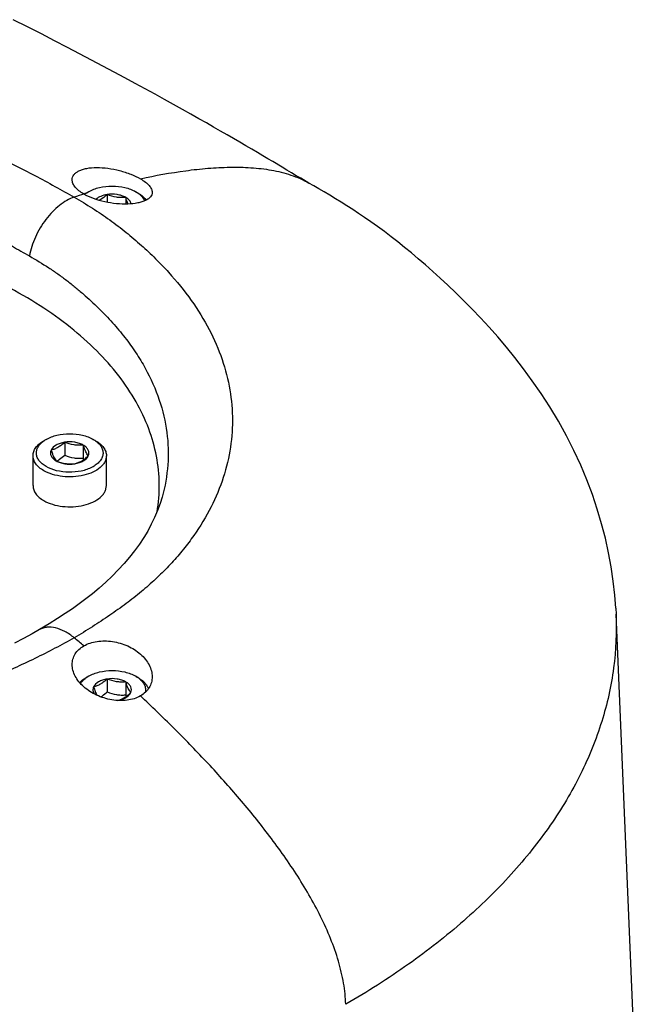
# Model space of a CAD drawing. Header units: millimetres. Extents: x 20 to 4180, y 42 to 2950.
# Tile 124 of 133: x 3557 to 3615, y 2341 to 2433. Entities that reach past the tile are written whole.
import ezdxf

# ---------------------------------------------------------------- set-up
doc = ezdxf.new("R2010")
doc.units = ezdxf.units.MM
doc.header["$LTSCALE"] = 231.275
doc.layers.add('DEFAULT_VBL19', color=7, linetype='CONTINUOUS')
doc.layers.add('TOP_ASM_PBL22', color=7, linetype='CONTINUOUS')

# ---------------------------------------------------------------- blocks, each defined once
blk = doc.blocks.new('TOP_ASM_PBL22', base_point=(3446.87, 2452.242))
at = {"layer": 'TOP_ASM_PBL22', "color": 7}
for p, q in [((3562.99, 2417.007), (3562.769, 2416.88)), ((3564.732, 2416.738), (3564.732, 2416.013)), ((3567.63, 2416.88), (3567.409, 2417.008)), ((3566.475, 2416.468), (3566.475, 2415.844)), ((3559.012, 2393.789), (3558.791, 2393.661)), ((3560.755, 2393.519), (3560.755, 2392.306)), ((3563.653, 2393.661), (3563.432, 2393.789)), ((3562.498, 2393.25), (3562.498, 2392.037)), ((3557.785, 2389.451), (3557.785, 2392.258)), ((3564.66, 2389.451), (3564.66, 2392.258)), ((3612.409, 2377.968), (3612.438, 2377.417)), ((3614.903, 2319.787), (3612.438, 2377.417)), ((3558.396, 2375.955), (3558.396, 2375.955)), ((3562.99, 2371.591), (3562.769, 2371.463)), ((3564.733, 2371.321), (3564.733, 2370.108)), ((3567.63, 2371.463), (3567.409, 2371.591)), ((3566.476, 2371.051), (3566.476, 2369.838))]:
    blk.add_line(p, q, dxfattribs=at)
for points in [[(3581.135, 2419.293), (3580.253, 2419.825), (3579.803, 2420.096), (3579.328, 2420.38), (3578.824, 2420.68), (3578.293, 2420.993), (3577.738, 2421.318), (3577.167, 2421.652), (3576.581, 2421.991), (3575.98, 2422.338), (3575.359, 2422.694), (3574.713, 2423.063), (3574.035, 2423.448), (3573.324, 2423.851), (3572.575, 2424.273), (3571.787, 2424.714), (3570.964, 2425.174), (3570.108, 2425.649), (3569.221, 2426.138), (3568.304, 2426.64), (3567.359, 2427.156), (3566.383, 2427.684), (3565.375, 2428.226), (3564.336, 2428.782), (3563.261, 2429.352), (3562.151, 2429.937), (3561.001, 2430.538), (3559.808, 2431.157), (3558.568, 2431.795), (3557.279, 2432.453), (3555.935, 2433.132)], [(3583.641, 2417.82), (3582.88, 2418.261), (3582.459, 2418.507), (3582.023, 2418.763), (3581.58, 2419.026), (3581.135, 2419.293)], [(3612.409, 2377.968), (3612.314, 2379.193), (3612.169, 2380.5), (3611.976, 2381.825), (3611.733, 2383.166), (3611.438, 2384.518), (3611.089, 2385.881), (3610.684, 2387.251), (3610.222, 2388.625), (3609.703, 2390.003), (3609.125, 2391.38), (3608.487, 2392.757), (3607.788, 2394.136), (3607.033, 2395.501), (3606.238, 2396.827), (3605.419, 2398.095), (3604.592, 2399.292), (3603.773, 2400.409), (3602.963, 2401.455), (3602.156, 2402.448), (3601.35, 2403.396), (3600.545, 2404.303), (3599.746, 2405.169), (3598.955, 2405.996), (3598.176, 2406.784), (3597.413, 2407.533), (3596.671, 2408.239), (3595.951, 2408.907), (3595.25, 2409.541), (3594.566, 2410.144), (3593.9, 2410.719), (3593.249, 2411.267), (3592.612, 2411.79), (3591.985, 2412.293), (3591.36, 2412.782), (3590.728, 2413.261), (3590.09, 2413.732), (3589.465, 2414.18), (3588.87, 2414.593), (3588.303, 2414.976), (3587.755, 2415.335), (3587.212, 2415.683), (3586.668, 2416.023), (3586.129, 2416.353), (3585.597, 2416.673), (3585.079, 2416.981), (3584.577, 2417.276), (3584.095, 2417.557), (3583.653, 2417.814)], [(3569.887, 2388.386), (3569.697, 2387.77), (3569.456, 2387.11), (3569.181, 2386.462), (3568.873, 2385.825), (3568.532, 2385.196), (3568.158, 2384.575), (3567.751, 2383.961), (3567.31, 2383.351), (3566.835, 2382.746), (3566.324, 2382.145), (3565.778, 2381.547), (3565.199, 2380.959), (3564.596, 2380.388), (3563.976, 2379.84), (3563.352, 2379.321), (3562.729, 2378.833), (3562.105, 2378.369), (3561.47, 2377.918), (3560.805, 2377.463), (3560.085, 2376.989), (3559.289, 2376.487), (3558.396, 2375.955)], [(3558.396, 2375.955), (3557.692, 2375.558), (3556.904, 2375.135), (3556.039, 2374.691)]]:
    blk.add_lwpolyline(points, dxfattribs=at)
for centre, radius, start, end in [((3585.548, 2343.726), 76.595, 107.47492, 108.18794), ((3564.276, 2414.264), 3.019, 119.93859, 124.06267), ((3558.892, 2393.945), 2.45, 296.74931, 300.01957), ((3572.014, 2395.138), 10.009, 198.04959, 198.87376), ((3469.759, 2263.963), 144.266, 49.97057, 50.43961), ((3575.992, 2372.94), 10.009, 198.04959, 198.87376)]:
    blk.add_arc(centre, radius, start, end, dxfattribs=at)
for points, knots in [([(3490.101, 2419.753), (3491.295, 2420.442), (3493.807, 2421.721), (3497.804, 2423.324), (3502.07, 2424.651), (3508.131, 2426.063), (3514.467, 2426.875), (3520.945, 2427.117), (3527.539, 2426.977), (3534.109, 2426.258), (3540.533, 2424.958), (3544.44, 2423.918), (3547.481, 2422.959), (3549.699, 2422.185), (3551.86, 2421.355), (3553.959, 2420.476), (3555.989, 2419.534), (3557.942, 2418.539), (3559.818, 2417.52), (3561.044, 2416.838), (3561.64, 2416.493)], [0, 0, 0, 0, 0.055457, 0.113171, 0.173072, 0.234948, 0.363339, 0.429197, 0.495614, 0.628517, 0.694316, 0.759134, 0.791049, 0.822558, 0.853606, 0.884134, 0.914117, 0.943565, 0.972301, 1, 1, 1, 1]), ([(3493.666, 2414.513), (3494.733, 2415.13), (3496.983, 2416.267), (3500.565, 2417.683), (3504.386, 2418.847), (3509.814, 2420.075), (3515.484, 2420.76), (3521.277, 2420.933), (3525.698, 2420.8), (3530.112, 2420.396), (3534.476, 2419.72), (3538.747, 2418.784), (3542.215, 2417.799), (3544.91, 2416.9), (3546.874, 2416.179), (3548.786, 2415.411), (3550.645, 2414.601), (3552.44, 2413.739), (3554.165, 2412.827), (3555.559, 2412.047), (3556.648, 2411.436), (3557.183, 2411.133), (3557.447, 2410.98)], [0, 0, 0, 0, 0.055532, 0.113336, 0.173325, 0.235284, 0.363834, 0.429771, 0.496269, 0.562919, 0.62932, 0.695074, 0.759782, 0.791619, 0.823042, 0.853999, 0.884442, 0.914359, 0.943709, 0.972323, 0.986281, 1, 1, 1, 1]), ([(3561.449, 2418.124), (3561.449, 2418.206), (3561.478, 2418.376), (3561.608, 2418.608), (3561.815, 2418.809), (3562.092, 2418.977), (3562.431, 2419.11), (3562.983, 2419.244), (3563.785, 2419.303), (3564.821, 2419.223), (3565.896, 2419.006), (3566.922, 2418.677), (3567.562, 2418.383), (3567.851, 2418.216)], [0, 0, 0, 0, 0.034958, 0.071045, 0.110819, 0.155913, 0.207075, 0.264412, 0.3959, 0.544966, 0.703005, 0.858879, 1, 1, 1, 1]), ([(3567.851, 2418.216), (3569.255, 2418.528), (3571.361, 2418.911), (3574.164, 2419.22), (3576.206, 2419.327), (3578.197, 2419.288), (3580.123, 2419.069), (3581.961, 2418.624), (3583.11, 2418.128), (3583.642, 2417.821)], [0, 0, 0, 0, 0.267921, 0.398217, 0.525182, 0.648649, 0.768721, 0.885653, 1, 1, 1, 1]), ([(3562.548, 2416.785), (3562.385, 2416.879), (3562.092, 2417.073), (3561.737, 2417.407), (3561.509, 2417.757), (3561.449, 2418.008), (3561.449, 2418.124)], [0, 0, 0, 0, 0.313621, 0.582316, 0.807721, 1, 1, 1, 1]), ([(3562.99, 2417.007), (3563.303, 2417.189), (3564.033, 2417.453), (3565.199, 2417.58), (3566.366, 2417.453), (3567.095, 2417.189), (3567.409, 2417.008)], [0, 0, 0, 0, 0.237217, 0.499998, 0.762781, 1, 1, 1, 1]), ([(3567.851, 2418.216), (3568.014, 2418.122), (3568.305, 2417.933), (3568.659, 2417.613), (3568.888, 2417.288), (3568.949, 2417.053), (3568.949, 2416.947)], [0, 0, 0, 0, 0.323585, 0.595776, 0.817259, 1, 1, 1, 1]), ([(3561.64, 2416.493), (3561.403, 2416.415), (3560.922, 2416.196), (3560.239, 2415.731), (3559.582, 2415.131), (3558.763, 2414.172), (3557.951, 2412.804), (3557.553, 2411.589), (3557.447, 2410.98)], [0, 0, 0, 0, 0.103949, 0.218704, 0.342739, 0.473584, 0.74272, 1, 1, 1, 1]), ([(3561.64, 2416.493), (3562.218, 2416.16), (3563.35, 2415.48), (3564.978, 2414.384), (3566.504, 2413.215), (3567.936, 2412), (3569.267, 2410.75), (3570.882, 2409.074), (3572.645, 2406.907), (3574.34, 2404.163), (3575.568, 2401.339), (3576.312, 2398.461), (3576.562, 2395.56), (3576.314, 2392.67), (3575.57, 2389.821), (3574.343, 2387.045), (3572.947, 2384.842), (3571.618, 2383.143), (3570.499, 2381.885), (3569.272, 2380.666), (3567.937, 2379.495), (3566.5, 2378.37), (3564.963, 2377.282), (3563.343, 2376.208), (3562.22, 2375.52), (3561.641, 2375.186)], [0, 0, 0, 0, 0.037584, 0.074377, 0.110534, 0.14584, 0.180138, 0.213368, 0.276937, 0.337149, 0.394534, 0.449818, 0.503899, 0.557785, 0.612509, 0.669028, 0.728151, 0.758905, 0.79052, 0.822986, 0.856281, 0.890497, 0.92579, 0.962345, 1, 1, 1, 1]), ([(3568.949, 2416.947), (3568.949, 2416.872), (3568.921, 2416.717), (3568.792, 2416.506), (3568.588, 2416.322), (3568.316, 2416.166), (3567.981, 2416.038), (3567.432, 2415.901), (3566.631, 2415.823), (3565.591, 2415.864), (3564.508, 2416.037), (3563.476, 2416.333), (3562.835, 2416.619), (3562.548, 2416.785)], [0, 0, 0, 0, 0.032077, 0.065805, 0.103994, 0.148253, 0.199215, 0.256867, 0.390113, 0.541534, 0.701398, 0.858105, 1, 1, 1, 1]), ([(3562.616, 2416.747), (3562.629, 2416.758), (3562.68, 2416.801), (3562.734, 2416.841), (3562.775, 2416.87)], [0, 0, 0, 0, 0.245565, 1, 1, 1, 1]), ([(3562.775, 2416.87), (3562.792, 2416.882), (3562.862, 2416.931), (3562.934, 2416.975), (3562.99, 2417.007)], [0, 0, 0, 0, 0.244988, 1, 1, 1, 1]), ([(3564.732, 2416.738), (3564.527, 2416.706), (3564.15, 2416.607), (3563.808, 2416.41), (3563.676, 2416.29)], [0, 0, 0, 0, 0.538238, 1, 1, 1, 1]), ([(3564.732, 2416.738), (3564.672, 2416.683), (3564.44, 2416.479), (3564.185, 2416.298), (3563.982, 2416.195)], [0, 0, 0, 0, 0.263287, 1, 1, 1, 1]), ([(3566.475, 2416.468), (3566.357, 2416.536), (3566.093, 2416.65), (3565.51, 2416.786), (3565.04, 2416.786), (3564.732, 2416.738)], [0, 0, 0, 0, 0.228315, 0.478261, 1, 1, 1, 1]), ([(3566.475, 2416.468), (3566.332, 2416.456), (3566.041, 2416.443), (3565.448, 2416.491), (3565.013, 2416.626), (3564.732, 2416.738)], [0, 0, 0, 0, 0.242378, 0.490754, 1, 1, 1, 1]), ([(3567.409, 2417.008), (3567.428, 2416.997), (3567.501, 2416.953), (3567.572, 2416.907), (3567.624, 2416.87)], [0, 0, 0, 0, 0.255046, 1, 1, 1, 1]), ([(3567.624, 2416.87), (3567.763, 2416.771), (3568.008, 2416.558), (3568.186, 2416.283), (3568.242, 2416.143)], [0, 0, 0, 0, 0.531748, 1, 1, 1, 1]), ([(3567.63, 2416.88), (3567.71, 2416.834), (3567.995, 2416.653), (3568.251, 2416.416), (3568.391, 2416.214)], [0, 0, 0, 0, 0.272425, 1, 1, 1, 1]), ([(3566.989, 2415.866), (3566.962, 2415.985), (3566.822, 2416.231), (3566.602, 2416.395), (3566.475, 2416.468)], [0, 0, 0, 0, 0.454755, 1, 1, 1, 1]), ([(3566.71, 2415.849), (3566.689, 2415.893), (3566.601, 2416.096), (3566.528, 2416.305), (3566.475, 2416.468)], [0, 0, 0, 0, 0.223702, 1, 1, 1, 1]), ([(3569.407, 2386.983), (3569.554, 2387.844), (3569.696, 2389.598), (3569.429, 2392.241), (3568.687, 2394.849), (3567.481, 2397.392), (3565.829, 2399.842), (3563.752, 2402.174), (3561.271, 2404.366), (3558.415, 2406.397), (3555.214, 2408.244), (3551.702, 2409.891), (3547.915, 2411.32), (3542.481, 2412.935), (3535.271, 2414.302), (3529.35, 2414.689), (3526.347, 2414.708)], [0, 0, 0, 0, 0.045876, 0.091805, 0.138747, 0.18756, 0.238932, 0.293356, 0.351127, 0.412361, 0.477017, 0.544927, 0.615816, 0.689321, 0.842321, 1, 1, 1, 1]), ([(3557.447, 2410.98), (3558.058, 2410.627), (3558.961, 2410.084), (3560.116, 2409.301), (3560.943, 2408.69), (3561.737, 2408.059), (3562.746, 2407.204), (3563.928, 2406.109), (3565.234, 2404.753), (3566.404, 2403.362), (3567.432, 2401.936), (3568.594, 2400.023), (3569.698, 2397.555), (3570.426, 2394.483), (3570.52, 2391.39), (3570.162, 2389.369), (3569.887, 2388.386)], [0, 0, 0, 0, 0.076304, 0.113712, 0.150723, 0.187274, 0.223288, 0.29351, 0.361193, 0.426508, 0.489684, 0.550878, 0.668019, 0.780095, 0.889763, 1, 1, 1, 1]), ([(3557.785, 2392.258), (3557.785, 2392.389), (3557.833, 2392.662), (3558.04, 2393.042), (3558.367, 2393.386), (3558.641, 2393.574), (3558.791, 2393.661)], [0, 0, 0, 0, 0.217772, 0.450951, 0.710201, 1, 1, 1, 1]), ([(3559.012, 2391.237), (3558.884, 2391.311), (3558.649, 2391.472), (3558.363, 2391.76), (3558.17, 2392.078), (3558.083, 2392.417), (3558.108, 2392.76), (3558.243, 2393.091), (3558.478, 2393.397), (3558.684, 2393.57), (3558.798, 2393.651)], [0, 0, 0, 0, 0.147321, 0.280118, 0.400113, 0.511587, 0.621042, 0.735586, 0.860862, 1, 1, 1, 1]), ([(3558.798, 2393.651), (3558.815, 2393.664), (3558.885, 2393.712), (3558.957, 2393.757), (3559.012, 2393.789)], [0, 0, 0, 0, 0.244988, 1, 1, 1, 1]), ([(3559.012, 2393.789), (3559.326, 2393.97), (3560.056, 2394.234), (3561.222, 2394.361), (3562.389, 2394.234), (3563.118, 2393.97), (3563.432, 2393.789)], [0, 0, 0, 0, 0.237217, 0.499998, 0.762781, 1, 1, 1, 1]), ([(3563.647, 2393.651), (3563.765, 2393.567), (3563.976, 2393.388), (3564.215, 2393.07), (3564.345, 2392.725), (3564.357, 2392.368), (3564.248, 2392.02), (3564.029, 2391.695), (3563.712, 2391.405), (3563.308, 2391.155), (3562.832, 2390.954), (3562.11, 2390.756), (3561.143, 2390.668), (3560.018, 2390.804), (3559.315, 2391.062), (3559.012, 2391.237)], [0, 0, 0, 0, 0.057144, 0.108417, 0.155259, 0.200239, 0.246502, 0.296788, 0.352763, 0.414952, 0.482973, 0.555797, 0.709472, 0.862153, 1, 1, 1, 1]), ([(3560.755, 2393.519), (3560.608, 2393.496), (3560.328, 2393.43), (3559.865, 2393.233), (3559.572, 2392.982), (3559.479, 2392.783)], [0, 0, 0, 0, 0.295032, 0.564531, 1, 1, 1, 1]), ([(3560.755, 2393.519), (3560.654, 2393.427), (3560.45, 2393.253), (3560.131, 2393.034), (3559.807, 2392.877), (3559.586, 2392.809), (3559.479, 2392.783)], [0, 0, 0, 0, 0.276817, 0.53769, 0.777992, 1, 1, 1, 1]), ([(3562.498, 2393.25), (3562.38, 2393.318), (3562.116, 2393.431), (3561.533, 2393.567), (3561.063, 2393.567), (3560.755, 2393.519)], [0, 0, 0, 0, 0.228315, 0.478261, 1, 1, 1, 1]), ([(3562.498, 2393.25), (3562.355, 2393.237), (3562.063, 2393.224), (3561.47, 2393.273), (3561.036, 2393.407), (3560.755, 2393.519)], [0, 0, 0, 0, 0.242378, 0.490754, 1, 1, 1, 1]), ([(3563.432, 2393.789), (3563.451, 2393.778), (3563.524, 2393.735), (3563.595, 2393.688), (3563.647, 2393.651)], [0, 0, 0, 0, 0.255046, 1, 1, 1, 1]), ([(3563.653, 2393.661), (3563.804, 2393.574), (3564.077, 2393.386), (3564.404, 2393.042), (3564.611, 2392.662), (3564.66, 2392.389), (3564.66, 2392.258)], [0, 0, 0, 0, 0.289801, 0.549051, 0.782229, 1, 1, 1, 1]), ([(3559.479, 2392.783), (3559.441, 2392.699), (3559.395, 2392.513), (3559.466, 2392.224), (3559.66, 2391.968), (3559.843, 2391.836), (3559.946, 2391.776)], [0, 0, 0, 0, 0.226459, 0.452919, 0.706139, 1, 1, 1, 1]), ([(3559.479, 2392.783), (3559.516, 2392.671), (3559.587, 2392.463), (3559.726, 2392.119), (3559.852, 2391.894), (3559.946, 2391.776)], [0, 0, 0, 0, 0.315642, 0.592564, 1, 1, 1, 1]), ([(3562.965, 2392.243), (3563.004, 2392.327), (3563.049, 2392.513), (3562.978, 2392.802), (3562.784, 2393.058), (3562.601, 2393.19), (3562.498, 2393.25)], [0, 0, 0, 0, 0.226459, 0.452919, 0.706139, 1, 1, 1, 1]), ([(3562.965, 2392.243), (3562.87, 2392.361), (3562.745, 2392.586), (3562.606, 2392.93), (3562.534, 2393.138), (3562.498, 2393.25)], [0, 0, 0, 0, 0.407436, 0.684358, 1, 1, 1, 1]), ([(3558.791, 2390.854), (3558.641, 2390.942), (3558.367, 2391.13), (3558.04, 2391.474), (3557.833, 2391.854), (3557.785, 2392.127), (3557.785, 2392.258)], [0, 0, 0, 0, 0.289801, 0.549051, 0.782229, 1, 1, 1, 1]), ([(3564.66, 2392.258), (3564.66, 2392.16), (3564.633, 2391.959), (3564.518, 2391.67), (3564.332, 2391.395), (3563.98, 2391.042), (3563.381, 2390.678), (3562.52, 2390.39), (3561.554, 2390.254), (3560.561, 2390.282), (3559.622, 2390.47), (3559.046, 2390.708), (3558.791, 2390.854)], [0, 0, 0, 0, 0.04286, 0.087489, 0.135322, 0.187287, 0.304552, 0.438223, 0.58257, 0.729726, 0.87132, 1, 1, 1, 1]), ([(3559.946, 2391.776), (3560.227, 2391.665), (3560.661, 2391.53), (3561.254, 2391.481), (3561.546, 2391.494), (3561.689, 2391.507)], [0, 0, 0, 0, 0.509246, 0.757622, 1, 1, 1, 1]), ([(3559.946, 2391.776), (3560.064, 2391.708), (3560.329, 2391.595), (3560.911, 2391.459), (3561.381, 2391.459), (3561.689, 2391.507)], [0, 0, 0, 0, 0.228315, 0.478261, 1, 1, 1, 1]), ([(3560.117, 2391.824), (3560.172, 2391.856), (3560.398, 2391.998), (3560.605, 2392.169), (3560.755, 2392.306)], [0, 0, 0, 0, 0.238304, 1, 1, 1, 1]), ([(3560.755, 2392.306), (3561.036, 2392.194), (3561.47, 2392.06), (3562.063, 2392.011), (3562.355, 2392.024), (3562.498, 2392.037)], [0, 0, 0, 0, 0.509246, 0.757622, 1, 1, 1, 1]), ([(3561.689, 2391.507), (3561.796, 2391.533), (3562.016, 2391.601), (3562.341, 2391.758), (3562.66, 2391.977), (3562.863, 2392.151), (3562.965, 2392.243)], [0, 0, 0, 0, 0.222008, 0.46231, 0.723183, 1, 1, 1, 1]), ([(3561.689, 2391.507), (3561.836, 2391.53), (3562.117, 2391.595), (3562.58, 2391.793), (3562.872, 2392.044), (3562.965, 2392.243)], [0, 0, 0, 0, 0.295032, 0.564531, 1, 1, 1, 1]), ([(3557.785, 2389.451), (3557.785, 2389.32), (3557.833, 2389.047), (3558.04, 2388.667), (3558.367, 2388.323), (3558.641, 2388.135), (3558.791, 2388.048)], [0, 0, 0, 0, 0.217771, 0.450949, 0.710199, 1, 1, 1, 1]), ([(3558.791, 2388.048), (3559.046, 2387.901), (3559.622, 2387.663), (3560.561, 2387.475), (3561.554, 2387.448), (3562.52, 2387.584), (3563.381, 2387.871), (3563.98, 2388.236), (3564.332, 2388.588), (3564.518, 2388.863), (3564.633, 2389.153), (3564.66, 2389.353), (3564.66, 2389.451)], [0, 0, 0, 0, 0.12868, 0.270274, 0.41743, 0.561777, 0.695449, 0.812714, 0.864678, 0.912511, 0.95714, 1, 1, 1, 1]), ([(3612.438, 2377.417), (3612.51, 2375.73), (3612.355, 2372.311), (3611.22, 2367.24), (3609.2, 2362.271), (3606.834, 2358.315), (3604.553, 2355.254), (3601.934, 2352.179), (3598.148, 2348.493), (3592.939, 2344.423), (3589.114, 2341.992), (3587.101, 2340.83)], [0, 0, 0, 0, 0.108278, 0.218211, 0.331829, 0.450841, 0.512816, 0.576582, 0.709773, 0.850892, 1, 1, 1, 1]), ([(3561.641, 2375.186), (3561.369, 2375.411), (3560.82, 2375.792), (3559.949, 2376.149), (3559.233, 2376.218), (3558.726, 2376.114), (3558.5, 2376.015), (3558.396, 2375.955)], [0, 0, 0, 0, 0.299821, 0.563529, 0.79242, 0.897747, 1, 1, 1, 1]), ([(3561.641, 2375.186), (3561.049, 2374.844), (3559.83, 2374.183), (3557.948, 2373.237), (3555.997, 2372.312), (3553.97, 2371.439), (3551.874, 2370.631), (3549.713, 2369.896), (3547.495, 2369.23), (3544.451, 2368.423), (3540.536, 2367.587), (3534.09, 2366.623), (3525.867, 2366.144), (3517.644, 2366.623), (3511.198, 2367.587), (3507.283, 2368.423), (3504.239, 2369.229), (3502.021, 2369.896), (3499.86, 2370.631), (3497.764, 2371.439), (3495.737, 2372.312), (3493.786, 2373.237), (3491.904, 2374.183), (3490.685, 2374.844), (3490.093, 2375.186)], [0, 0, 0, 0, 0.027523, 0.05578, 0.084797, 0.114426, 0.144576, 0.175196, 0.206274, 0.237788, 0.30194, 0.367297, 0.499999, 0.632701, 0.698059, 0.762211, 0.793724, 0.824803, 0.855424, 0.885573, 0.915203, 0.944219, 0.972477, 1, 1, 1, 1]), ([(3561.45, 2372.682), (3561.45, 2372.854), (3561.497, 2373.202), (3561.716, 2373.689), (3562.073, 2374.112), (3562.38, 2374.333), (3562.548, 2374.43)], [0, 0, 0, 0, 0.239653, 0.480103, 0.731128, 1, 1, 1, 1]), ([(3562.548, 2374.43), (3562.925, 2374.647), (3563.586, 2374.854), (3564.504, 2374.917), (3565.483, 2374.839), (3566.662, 2374.49), (3567.497, 2373.967), (3567.851, 2373.653)], [0, 0, 0, 0, 0.230527, 0.356526, 0.486701, 0.749138, 1, 1, 1, 1]), ([(3567.851, 2373.653), (3568.019, 2373.505), (3568.323, 2373.19), (3568.675, 2372.661), (3568.897, 2372.103), (3568.95, 2371.717), (3568.95, 2371.53)], [0, 0, 0, 0, 0.273405, 0.530474, 0.771669, 1, 1, 1, 1]), ([(3562.548, 2370.591), (3562.381, 2370.739), (3562.079, 2371.05), (3561.726, 2371.573), (3561.504, 2372.12), (3561.45, 2372.499), (3561.45, 2372.682)], [0, 0, 0, 0, 0.275623, 0.533618, 0.774059, 1, 1, 1, 1]), ([(3562.159, 2370.985), (3562.2, 2371.03), (3562.383, 2371.213), (3562.597, 2371.364), (3562.769, 2371.463)], [0, 0, 0, 0, 0.234699, 1, 1, 1, 1]), ([(3562.24, 2370.894), (3562.27, 2370.945), (3562.416, 2371.161), (3562.613, 2371.338), (3562.776, 2371.453)], [0, 0, 0, 0, 0.232052, 1, 1, 1, 1]), ([(3562.776, 2371.453), (3562.793, 2371.465), (3562.862, 2371.514), (3562.935, 2371.558), (3562.99, 2371.591)], [0, 0, 0, 0, 0.244988, 1, 1, 1, 1]), ([(3562.99, 2371.591), (3563.304, 2371.772), (3564.033, 2372.036), (3565.2, 2372.163), (3566.366, 2372.036), (3567.096, 2371.772), (3567.409, 2371.591)], [0, 0, 0, 0, 0.237217, 0.499998, 0.762781, 1, 1, 1, 1]), ([(3564.733, 2371.321), (3564.585, 2371.298), (3564.305, 2371.232), (3563.842, 2371.035), (3563.55, 2370.784), (3563.457, 2370.584)], [0, 0, 0, 0, 0.295032, 0.564531, 1, 1, 1, 1]), ([(3564.733, 2371.321), (3564.631, 2371.228), (3564.428, 2371.055), (3564.108, 2370.836), (3563.784, 2370.678), (3563.564, 2370.611), (3563.457, 2370.584)], [0, 0, 0, 0, 0.276817, 0.53769, 0.777992, 1, 1, 1, 1]), ([(3566.476, 2371.051), (3566.358, 2371.119), (3566.093, 2371.233), (3565.511, 2371.369), (3565.04, 2371.369), (3564.733, 2371.321)], [0, 0, 0, 0, 0.228315, 0.478261, 1, 1, 1, 1]), ([(3566.476, 2371.051), (3566.332, 2371.039), (3566.041, 2371.026), (3565.448, 2371.074), (3565.013, 2371.209), (3564.733, 2371.321)], [0, 0, 0, 0, 0.242378, 0.490754, 1, 1, 1, 1]), ([(3567.409, 2371.591), (3567.428, 2371.58), (3567.501, 2371.536), (3567.573, 2371.49), (3567.624, 2371.453)], [0, 0, 0, 0, 0.255046, 1, 1, 1, 1]), ([(3567.624, 2371.453), (3567.752, 2371.363), (3567.978, 2371.168), (3568.224, 2370.818), (3568.341, 2370.438), (3568.323, 2370.182), (3568.294, 2370.061)], [0, 0, 0, 0, 0.286236, 0.540905, 0.773409, 1, 1, 1, 1]), ([(3567.63, 2371.463), (3567.75, 2371.394), (3567.972, 2371.246), (3568.254, 2370.987), (3568.465, 2370.705), (3568.557, 2370.498), (3568.588, 2370.394)], [0, 0, 0, 0, 0.282786, 0.542229, 0.77986, 1, 1, 1, 1]), ([(3568.95, 2371.53), (3568.95, 2371.353), (3568.903, 2370.996), (3568.685, 2370.496), (3568.329, 2370.061), (3568.02, 2369.835), (3567.851, 2369.738)], [0, 0, 0, 0, 0.241755, 0.483755, 0.734294, 1, 1, 1, 1]), ([(3567.851, 2369.738), (3567.475, 2369.52), (3566.81, 2369.323), (3565.893, 2369.28), (3564.914, 2369.379), (3563.738, 2369.748), (3562.904, 2370.276), (3562.548, 2370.591)], [0, 0, 0, 0, 0.229828, 0.355469, 0.485513, 0.74843, 1, 1, 1, 1]), ([(3563.457, 2370.584), (3563.433, 2370.532), (3563.397, 2370.422), (3563.391, 2370.249), (3563.435, 2370.078), (3563.493, 2369.973), (3563.528, 2369.924)], [0, 0, 0, 0, 0.249357, 0.4911, 0.737573, 1, 1, 1, 1]), ([(3563.457, 2370.584), (3563.505, 2370.436), (3563.598, 2370.17), (3563.713, 2369.911), (3563.775, 2369.801)], [0, 0, 0, 0, 0.552575, 1, 1, 1, 1]), ([(3566.943, 2370.045), (3566.981, 2370.129), (3567.027, 2370.315), (3566.956, 2370.604), (3566.762, 2370.86), (3566.579, 2370.992), (3566.476, 2371.051)], [0, 0, 0, 0, 0.226459, 0.452919, 0.706139, 1, 1, 1, 1]), ([(3566.943, 2370.045), (3566.848, 2370.163), (3566.722, 2370.388), (3566.583, 2370.732), (3566.512, 2370.94), (3566.476, 2371.051)], [0, 0, 0, 0, 0.407436, 0.684358, 1, 1, 1, 1]), ([(3564.137, 2369.651), (3564.188, 2369.682), (3564.399, 2369.818), (3564.592, 2369.98), (3564.733, 2370.108)], [0, 0, 0, 0, 0.239401, 1, 1, 1, 1]), ([(3564.733, 2370.108), (3565.013, 2369.996), (3565.448, 2369.862), (3566.041, 2369.813), (3566.332, 2369.826), (3566.476, 2369.838)], [0, 0, 0, 0, 0.509246, 0.757622, 1, 1, 1, 1]), ([(3565.67, 2369.31), (3565.777, 2369.336), (3565.997, 2369.404), (3566.32, 2369.561), (3566.639, 2369.78), (3566.841, 2369.953), (3566.943, 2370.045)], [0, 0, 0, 0, 0.222074, 0.462429, 0.72328, 1, 1, 1, 1]), ([(3565.672, 2369.309), (3565.819, 2369.332), (3566.098, 2369.398), (3566.559, 2369.596), (3566.85, 2369.846), (3566.943, 2370.045)], [0, 0, 0, 0, 0.295003, 0.564444, 1, 1, 1, 1]), ([(3587.101, 2340.83), (3587.081, 2341.491), (3586.93, 2342.861), (3586.442, 2344.923), (3585.699, 2347.014), (3584.44, 2349.788), (3582.502, 2353.102), (3579.849, 2356.823), (3577, 2360.317), (3574.031, 2363.616), (3570.983, 2366.751), (3568.9, 2368.76), (3567.851, 2369.738)], [0, 0, 0, 0, 0.056035, 0.116135, 0.179012, 0.243543, 0.373754, 0.503078, 0.630045, 0.755115, 0.878638, 1, 1, 1, 1])]:
    blk.add_open_spline(points, degree=3, knots=knots, dxfattribs=at)
blk = doc.blocks.new('DEFAULT_VBL19', base_point=(3677.416, 2256.486))
at = {"layer": 'TOP_ASM_PBL22'}
blk.add_blockref('TOP_ASM_PBL22', (3446.87, 2452.242), dxfattribs=at)

msp = doc.modelspace()

# ---------------------------------------------------------------- block references
at = {"layer": 'DEFAULT_VBL19'}
msp.add_blockref('DEFAULT_VBL19', (3677.416, 2256.486), dxfattribs=at)

doc.saveas('drawing.dxf')
